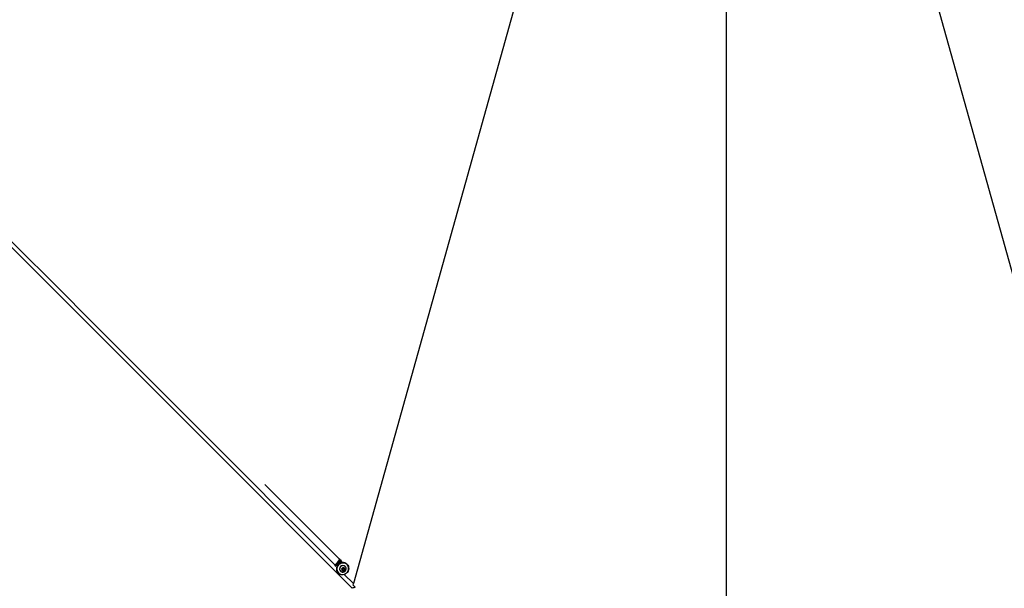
# Model space of a CAD drawing. Header units: millimetres. Extents: x 20 to 26560, y 40 to 17955.
# Tile 50 of 90: x 7996 to 10773, y 10255 to 11857. Entities that reach past the tile are written whole.
import ezdxf

# ---------------------------------------------------------------- set-up
doc = ezdxf.new("R2010")
doc.units = ezdxf.units.MM
doc.header["$LTSCALE"] = 2
doc.layers.add('COMPONENT_GEOMETRY', color=7, linetype='Continuous')
doc.styles.add('SLDTEXTSTYLE0', font='TXT', dxfattribs={"width": 0.75})
doc.dimstyles.new('SLDDIMSTYLE0', dxfattribs={"dimtxt": 150, "dimasz": 6.604, "dimexe": 0, "dimexo": 0.0625, "dimgap": 37.5, "dimtad": 0, "dimtih": 1, "dimtoh": 1, "dimdec": 1, "dimrnd": 1e-09, "dimzin": 12, "dimdsep": 46, "dimtxsty": 'SLDTEXTSTYLE0', "dimsah": 1, "dimcen": 0.09, "dimadec": 0, "dimazin": 3, "dimtfac": 1, "dimtdec": 1, "dimtofl": 0, "dimtmove": 0, "dimatfit": 3, "dimfxl": 1, "dimfrac": 2, "dimtolj": 1, "dimtzin": 12, "dimarcsym": 0})

# ---------------------------------------------------------------- blocks, each defined once
blk = doc.blocks.new('_D')
at = {"layer": 'COMPONENT_GEOMETRY', "color": 7}
for p, q in [((17865.6, 13084.2), (17865.6, 8497.9)), ((9988.3, 12387.7), (9988.3, 8497.9)), ((13516, 8720.3), (13470.3, 8720.3)), ((13470.3, 8720.3), (13470.3, 8482.2)), ((14337.9, 8720.3), (14383.6, 8720.3)), ((14383.6, 8720.3), (14383.6, 8482.2)), ((9988.3, 8504.2), (13399.6, 8504.2)), ((17865.6, 8504.2), (14454.3, 8504.2)), ((13470.3, 8482.2), (13516, 8482.2)), ((14383.6, 8482.2), (14337.9, 8482.2))]:
    blk.add_line(p, q, dxfattribs=at)
for points in [[(9988.3, 8504.2), (9994.9, 8503.2), (9994.9, 8505.3)], [(17865.6, 8504.2), (17859, 8505.3), (17859, 8503.2)]]:
    blk.add_solid(points, dxfattribs=at)
at = {"layer": 'COMPONENT_GEOMETRY', "color": 7, "char_height": 150, "attachment_point": 1, "style": 'SLDTEXTSTYLE0'}
for s, insert in [('12\'11.06"', (13516, 8675.5)), ('3938.6mm', (13434.7, 8451.1))]:
    blk.add_mtext(s, dxfattribs=dict(at, insert=insert))

msp = doc.modelspace()

# ---------------------------------------------------------------- linework, layer by layer
at = {"color": 7, "linetype": 'Continuous', "lineweight": 25}
for p, q in [((9706, 13018.97), (8937.41, 10268.84)), ((10270.62, 13018.97), (11039.21, 10268.84)), ((8901.54, 10333.86), (8899.54, 10335.85)), ((8901.65, 10333.72), (8901.54, 10333.86)), ((8893.83, 10323.98), (8891.58, 10326.24)), ((8900.78, 10303.61), (8900.96, 10303.42)), ((8905.76, 10310.06), (8908.43, 10312.26)), ((8906.18, 10306.76), (8905.76, 10310.06)), ((8906.96, 10306.99), (8906.11, 10307.29)), ((8909.27, 10305.67), (8906.18, 10306.76)), ((8908.5, 10306.44), (8906.96, 10306.99)), ((8908.43, 10312.26), (8911.53, 10311.16)), ((8909.84, 10307.54), (8908.5, 10306.44)), ((8908.5, 10306.44), (8909.27, 10305.67)), ((8911.95, 10307.87), (8909.27, 10305.67)), ((8911.18, 10308.64), (8909.84, 10307.54)), ((8910.82, 10311.41), (8910.97, 10310.29)), ((8910.97, 10310.29), (8911.18, 10308.64)), ((8911.18, 10308.64), (8911.95, 10307.87)), ((8911.53, 10311.16), (8911.95, 10307.87)), ((8914.4, 10316.85), (8914.21, 10317.04)), ((8919.6, 10322.97), (8918.81, 10323.76)), ((8894.06, 10299.01), (8894.85, 10298.22)), ((8941.86, 10259.44), (8935.93, 10265.36)), ((8937.41, 10268.84), (8936.22, 10264.84)), ((8941.86, 10259.44), (8942.02, 10259.03))]:
    msp.add_line(p, q, dxfattribs=at)
at = {"color": 8, "linetype": 'Continuous', "lineweight": 25}
for p, q in [((8899.01, 10336.39), (8687.97, 10547.43)), ((8893.83, 10323.98), (8894.91, 10322.91)), ((8911.56, 10294.69), (8937.41, 10268.84))]:
    msp.add_line(p, q, dxfattribs=at)
at = {"color": 8, "linetype": 'Continuous', "lineweight": 25, "flags": 128}
for points in [[(8934.25, 10255.5), (8544.51, 10645.25), (8154.77, 11035), (7765.03, 11424.75), (7375.3, 11814.5), (6985.58, 12204.26), (6595.9, 12594.05), (6536.67, 12653.39)], [(8906.27, 10328.21), (8901.65, 10333.72), (8901.65, 10333.72), (8901.65, 10333.72)]]:
    msp.add_lwpolyline(points, dxfattribs=at)
at = {"color": 7, "linetype": 'Continuous', "lineweight": 25, "flags": 128}
for points in [[(8918.81, 10323.76), (8916.22, 10325.84), (8913.23, 10327.33), (8909.97, 10328.16), (8906.56, 10328.31), (8903.14, 10327.77), (8899.86, 10326.55), (8896.85, 10324.72), (8894.23, 10322.33), (8892.11, 10319.5), (8890.58, 10316.34), (8889.69, 10312.98), (8889.49, 10309.54), (8889.99, 10306.19), (8891.16, 10303.05), (8892.95, 10300.24), (8894.06, 10299.01)], [(8919.6, 10322.97), (8921.68, 10320.38), (8923.17, 10317.39), (8924.01, 10314.12), (8924.15, 10310.71), (8923.61, 10307.3), (8922.4, 10304.02), (8920.56, 10301), (8918.18, 10298.39), (8915.35, 10296.27), (8912.19, 10294.73), (8908.82, 10293.85), (8905.39, 10293.65), (8902.03, 10294.15), (8898.89, 10295.31), (8896.09, 10297.11), (8893.74, 10299.45), (8891.95, 10302.26), (8890.78, 10305.4), (8890.29, 10308.75), (8890.48, 10312.18), (8891.37, 10315.55), (8892.9, 10318.71), (8895.02, 10321.54), (8897.64, 10323.93), (8900.65, 10325.76), (8903.93, 10326.98), (8907.35, 10327.52), (8910.76, 10327.37), (8914.03, 10326.53), (8917.01, 10325.05), (8919.6, 10322.97)], [(8919.42, 10322.58), (8916.89, 10324.62), (8913.97, 10326.07), (8910.78, 10326.89), (8907.44, 10327.03), (8904.11, 10326.5), (8900.9, 10325.32), (8897.96, 10323.52), (8895.4, 10321.19), (8893.33, 10318.43), (8891.83, 10315.34), (8890.97, 10312.05), (8890.77, 10308.7), (8891.26, 10305.42), (8892.4, 10302.35), (8894.15, 10299.61), (8896.44, 10297.32), (8899.18, 10295.56), (8902.25, 10294.42), (8905.53, 10293.94), (8908.88, 10294.13), (8912.17, 10295), (8915.26, 10296.49), (8918.03, 10298.57), (8920.35, 10301.13), (8922.15, 10304.07), (8923.34, 10307.27), (8923.87, 10310.61), (8923.72, 10313.94), (8922.9, 10317.14), (8921.45, 10320.06), (8919.42, 10322.58)], [(8913.25, 10303.18), (8915.02, 10305.07), (8916.25, 10307.33), (8916.84, 10309.8), (8916.75, 10312.29), (8915.99, 10314.62), (8914.62, 10316.63), (8912.73, 10318.15), (8910.46, 10319.07), (8907.99, 10319.34), (8905.5, 10318.92), (8903.17, 10317.85), (8901.17, 10316.2), (8899.66, 10314.11), (8898.74, 10311.72), (8898.48, 10309.22), (8898.91, 10306.78), (8899.99, 10304.59), (8901.64, 10302.82), (8903.73, 10301.58), (8906.12, 10300.98), (8908.63, 10301.06), (8911.06, 10301.81), (8913.25, 10303.18)], [(8911.64, 10305.49), (8912.83, 10306.9), (8913.41, 10308.64), (8913.31, 10310.42), (8912.52, 10311.98), (8911.18, 10313.08), (8909.48, 10313.55), (8907.69, 10313.33), (8906.07, 10312.44), (8904.88, 10311.02), (8904.29, 10309.29), (8904.4, 10307.51), (8905.19, 10305.95), (8906.53, 10304.85), (8908.23, 10304.37), (8910.02, 10304.6), (8911.64, 10305.49)], [(8936.22, 10264.84), (8939.01, 10262.05), (8942.02, 10259.03)]]:
    msp.add_lwpolyline(points, dxfattribs=at)
at = {"color": 7, "linetype": 'Continuous', "lineweight": 25}
for centre, radius, start, end in [((8850.56, 10367.15), 57.38, 305.36599, 327.58493), ((8856.14, 10362.24), 53.71, 314.57548, 327.92744), ((8894.16, 10339.58), 5.8, 326.59903, 347.12465), ((8907.84, 10309.98), 9.51, 47.94121, 222.05879), ((8907.84, 10309.5), 2.67, 228.78587, 250.5584), ((8907.91, 10309.82), 2.99, 251.42653, 310.20824), ((8907.9, 10309.94), 3.08, 308.92669, 6.47856), ((8908.27, 10309.95), 2.71, 7.08265, 35.69253)]:
    msp.add_arc(centre, radius, start, end, dxfattribs=at)
at = {"color": 8, "linetype": 'Continuous', "lineweight": 25}
for centre, radius, start, end in [((8898.87, 10335.24), 0.91, 42.23071, 90.64991), ((8853.93, 10363.51), 56.16, 305.30905, 315.26767)]:
    msp.add_arc(centre, radius, start, end, dxfattribs=at)
at = {"color": 7, "linetype": 'Continuous', "lineweight": 25}
for centre, major_axis, ratio, start_param, end_param in [((8886.2, 10331.61), (15.66, 15.1), 0.3494511, 4.7187194, 5.326965), ((8895.87, 10334.68), (4.31, 4.17), 0.3494655, 5.3264939, 5.8192511)]:
    msp.add_ellipse(centre, major_axis=major_axis, ratio=ratio, start_param=start_param, end_param=end_param, dxfattribs=at)
at = {"color": 8, "linetype": 'Continuous', "lineweight": 25}
msp.add_ellipse((8886.2, 10331.61), major_axis=(15.1, 15.66), ratio=0.3494511, start_param=4.2445425, end_param=4.7060585, dxfattribs=at)
msp.add_open_spline([(6543.84, 12662.04), (6603.3, 12602.64), (6747.52, 12458.55), (6976.43, 12229.68), (7230.65, 11975.51), (7484.85, 11721.34), (8036.29, 11169.94), (8502.98, 10703.26), (8884.94, 10321.31)], degree=3, knots=[0, 0, 0, 0, 0.0761644, 0.1847503, 0.2933362, 0.4019221, 0.510508, 1, 1, 1, 1], dxfattribs=at)
at = {"color": 7, "linetype": 'Continuous', "lineweight": 25}
for points, knots in [([(8902.36, 10335.67), (8902.32, 10335.45), (8902.22, 10334.96), (8901.81, 10334.28), (8901.55, 10333.88), (8901.54, 10333.86)], [0, 0, 0, 0, 0.4201276, 0.9727421, 1, 1, 1, 1]), ([(8891.58, 10326.24), (8891.53, 10326.28), (8891.44, 10326.38), (8891.3, 10326.52), (8891.17, 10326.65), (8891.08, 10326.74), (8891.05, 10326.77), (8891.03, 10326.78)], [0, 0, 0, 0, 0.2147331, 0.4294667, 0.6441866, 0.8588769, 1, 1, 1, 1]), ([(8942.02, 10259.03), (8940.78, 10258.43), (8938.23, 10257.19), (8935.6, 10256.07), (8934.25, 10255.5)], [0, 0, 0, 0, 0.4896921, 1, 1, 1, 1])]:
    msp.add_open_spline(points, degree=3, knots=knots, dxfattribs=at)

# ---------------------------------------------------------------- dimensions: what is measured, and where the dimension line sits
at = {"layer": 'COMPONENT_GEOMETRY', "color": 7}
dim = msp.add_linear_dim(base=(9988.31, 8504.24), p1=(17865.6, 13086.75), p2=(9988.31, 12390.21), dimstyle='SLDDIMSTYLE0', dxfattribs=at)
dim.commit()
dim.dimension.update_dxf_attribs({"geometry": '_D', "text_midpoint": (13926.95, 8504.24), "dimtype": 160})

doc.saveas('drawing.dxf')
